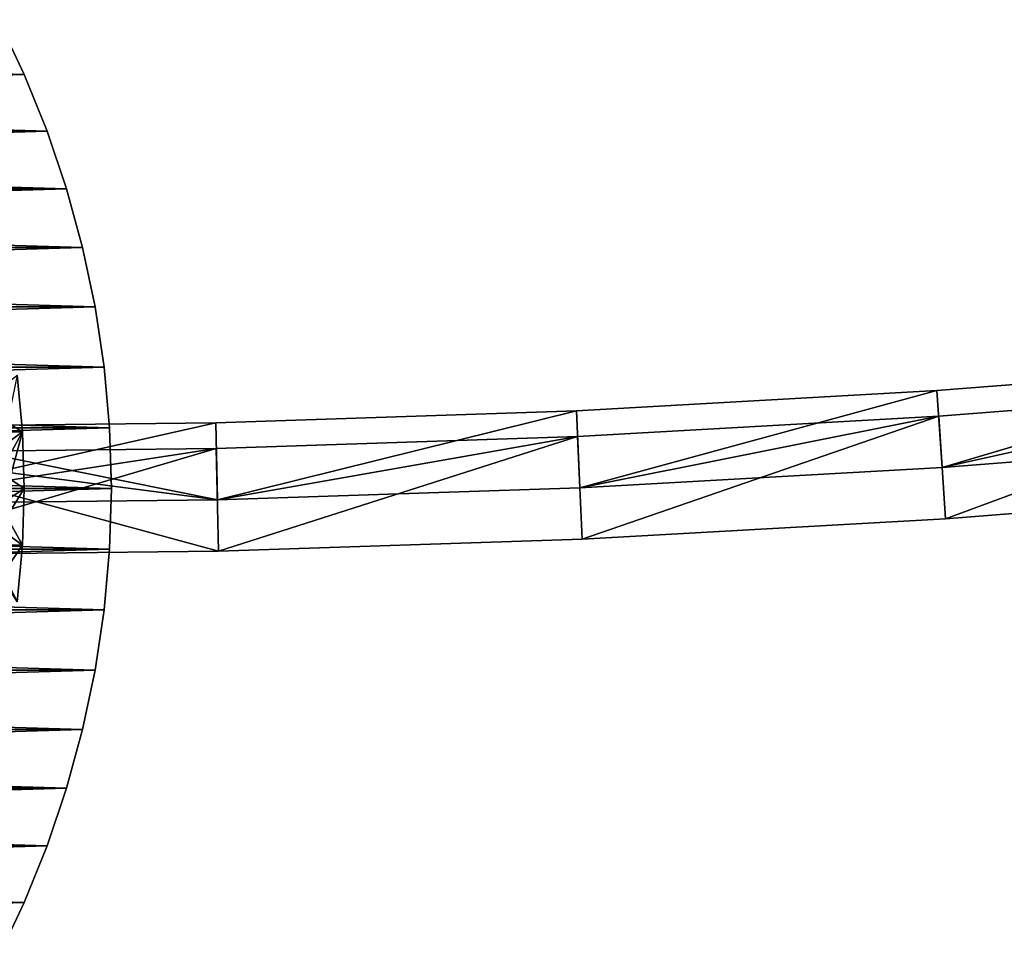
# Model space of a CAD drawing. Header units: millimetres. Extents: x -20 to 891, y -20 to 307.
# Tile 35 of 113: x 18 to 37, y -9 to 9. Entities that reach past the tile are written whole.
import ezdxf

# ---------------------------------------------------------------- set-up
doc = ezdxf.new("R2010")
doc.units = ezdxf.units.MM
doc.header["$LTSCALE"] = 41.718519
for name, color, linetype in [('1', 7, 'CONTINUOUS'), ('10', 7, 'CONTINUOUS'), ('11', 7, 'CONTINUOUS'), ('13', 7, 'CONTINUOUS'), ('14', 7, 'CONTINUOUS'), ('2', 7, 'CONTINUOUS'), ('3', 7, 'CONTINUOUS'), ('4', 7, 'CONTINUOUS'), ('50', 7, 'CONTINUOUS'), ('51', 7, 'CONTINUOUS'), ('52', 7, 'CONTINUOUS'), ('54', 7, 'CONTINUOUS'), ('56', 7, 'CONTINUOUS'), ('58', 7, 'CONTINUOUS'), ('59', 7, 'CONTINUOUS'), ('60', 7, 'CONTINUOUS'), ('61', 7, 'CONTINUOUS'), ('65', 7, 'CONTINUOUS'), ('67', 7, 'CONTINUOUS'), ('69', 7, 'CONTINUOUS')]:
    doc.layers.add(name, color=color, linetype=linetype)

msp = doc.modelspace()

# ---------------------------------------------------------------- linework, layer by layer
at = {"layer": '1', "linetype": 'Continuous'}
for points in [[(17.793, 9.133), (18.303, 8.063), (-18.303, 8.063), (17.793, 9.133)], [(18.303, 8.063), (18.748, 6.964), (-18.748, 6.964), (18.303, 8.063)], [(-18.303, 8.063), (18.303, 8.063), (-18.748, 6.964), (-18.303, 8.063)], [(18.748, 6.964), (19.128, 5.841), (-19.128, 5.841), (18.748, 6.964)], [(-18.748, 6.964), (18.748, 6.964), (-19.128, 5.841), (-18.748, 6.964)], [(19.128, 5.841), (19.44, 4.698), (-19.44, 4.698), (19.128, 5.841)], [(-19.128, 5.841), (19.128, 5.841), (-19.44, 4.698), (-19.128, 5.841)], [(19.44, 4.698), (19.685, 3.538), (-19.685, 3.538), (19.44, 4.698)], [(-19.44, 4.698), (19.44, 4.698), (-19.685, 3.538), (-19.44, 4.698)], [(19.685, 3.538), (19.86, 2.365), (-19.86, 2.366), (19.685, 3.538)], [(-19.685, 3.538), (19.685, 3.538), (-19.86, 2.366), (-19.685, 3.538)], [(-19.86, 2.366), (19.86, 2.365), (-19.965, 1.185), (-19.86, 2.366)], [(19.86, 2.365), (19.965, 1.185), (-19.965, 1.185), (19.86, 2.365)], [(-19.965, 1.185), (20, 0), (-20, 0), (-19.965, 1.185)], [(19.965, 1.185), (20, 0), (-19.965, 1.185), (19.965, 1.185)], [(-20, 0), (20, 0), (19.965, -1.185), (-20, 0)], [(-19.965, -1.185), (-20, 0), (19.965, -1.185), (-19.965, -1.185)], [(-19.86, -2.365), (-19.965, -1.185), (19.965, -1.185), (-19.86, -2.365)], [(19.86, -2.366), (-19.86, -2.365), (19.965, -1.185), (19.86, -2.366)], [(-19.685, -3.538), (-19.86, -2.365), (19.86, -2.366), (-19.685, -3.538)], [(19.685, -3.538), (-19.685, -3.538), (19.86, -2.366), (19.685, -3.538)], [(-19.44, -4.698), (-19.685, -3.538), (19.685, -3.538), (-19.44, -4.698)], [(19.44, -4.698), (-19.44, -4.698), (19.685, -3.538), (19.44, -4.698)], [(-19.128, -5.841), (-19.44, -4.698), (19.44, -4.698), (-19.128, -5.841)], [(19.128, -5.841), (-19.128, -5.841), (19.44, -4.698), (19.128, -5.841)], [(-18.748, -6.964), (-19.128, -5.841), (19.128, -5.841), (-18.748, -6.964)], [(18.748, -6.964), (-18.748, -6.964), (19.128, -5.841), (18.748, -6.964)], [(-18.303, -8.063), (-18.748, -6.964), (18.748, -6.964), (-18.303, -8.063)], [(18.303, -8.063), (-18.303, -8.063), (18.748, -6.964), (18.303, -8.063)], [(-17.793, -9.133), (-18.303, -8.063), (18.303, -8.063), (-17.793, -9.133)], [(17.793, -9.133), (-17.793, -9.133), (18.303, -8.063), (17.793, -9.133)]]:
    msp.add_3dface(points, dxfattribs=at)
at = {"layer": '10', "linetype": 'Continuous'}
for points in [[(18.167, 2.206, 1.773), (18.267, 1.105, 1.773), (18.167, 2.206, 1.5), (18.167, 2.206, 1.773)], [(18.167, 2.206, 1.5), (18.267, 1.105, 1.773), (18.267, 1.105, 1.5), (18.167, 2.206, 1.5)], [(18.267, 1.105, 1.773), (18.3, 0, 1.773), (18.267, 1.105, 1.5), (18.267, 1.105, 1.773)], [(18.267, 1.105, 1.5), (18.3, 0, 1.773), (18.3, 0, 1.5), (18.267, 1.105, 1.5)], [(18.3, 0, 1.773), (18.267, -1.105, 1.773), (18.3, 0, 1.5), (18.3, 0, 1.773)], [(18.3, 0, 1.5), (18.267, -1.105, 1.773), (18.267, -1.105, 1.5), (18.3, 0, 1.5)], [(18.267, -1.105, 1.773), (18.167, -2.206, 1.773), (18.267, -1.105, 1.5), (18.267, -1.105, 1.773)], [(18.267, -1.105, 1.5), (18.167, -2.206, 1.773), (18.167, -2.206, 1.5), (18.267, -1.105, 1.5)]]:
    msp.add_3dface(points, dxfattribs=at)
at = {"layer": '11', "linetype": 'Continuous'}
for points in [[(18.267, -1.105, 1.773), (18.3, 0, 1.773), (17.963, -0.553, 3), (18.267, -1.105, 1.773)], [(18.3, 0, 1.773), (17.971, 0, 3), (17.963, -0.553, 3), (18.3, 0, 1.773)], [(17.937, -1.106, 3), (18.267, -1.105, 1.773), (17.963, -0.553, 3), (17.937, -1.106, 3)], [(18.167, -2.206, 1.773), (18.267, -1.105, 1.773), (17.895, -1.658, 3), (18.167, -2.206, 1.773)], [(17.895, -1.658, 3), (18.267, -1.105, 1.773), (17.937, -1.106, 3), (17.895, -1.658, 3)]]:
    msp.add_3dface(points, dxfattribs=at)
at = {"layer": '13', "linetype": 'Continuous'}
for points in [[(18.267, 1.105, 1.773), (18.167, 2.206, 1.773), (17.937, 1.107, 3), (18.267, 1.105, 1.773)], [(18.267, 1.105, 1.773), (17.937, 1.107, 3), (17.963, 0.554, 3), (18.267, 1.105, 1.773)], [(17.971, 0, 3), (18.267, 1.105, 1.773), (17.963, 0.554, 3), (17.971, 0, 3)], [(18.3, 0, 1.773), (18.267, 1.105, 1.773), (17.971, 0, 3), (18.3, 0, 1.773)]]:
    msp.add_3dface(points, dxfattribs=at)
at = {"layer": '14', "linetype": 'Continuous'}
for points in [[(17.425, 1.615, 1.038), (18.167, 2.206, 1.5), (18.267, 1.105, 1.5), (17.425, 1.615, 1.038)], [(17.467, 1.077, 1.038), (17.425, 1.615, 1.038), (18.267, 1.105, 1.5), (17.467, 1.077, 1.038)], [(17.492, 0.539, 1.038), (17.467, 1.077, 1.038), (18.267, 1.105, 1.5), (17.492, 0.539, 1.038)], [(17.492, 0.539, 1.038), (18.267, 1.105, 1.5), (18.3, 0, 1.5), (17.492, 0.539, 1.038)], [(17.5, 0, 1.038), (17.492, 0.539, 1.038), (18.3, 0, 1.5), (17.5, 0, 1.038)], [(17.492, -0.539, 1.038), (17.5, 0, 1.038), (18.3, 0, 1.5), (17.492, -0.539, 1.038)], [(17.492, -0.539, 1.038), (18.3, 0, 1.5), (18.267, -1.105, 1.5), (17.492, -0.539, 1.038)], [(17.467, -1.077, 1.038), (17.492, -0.539, 1.038), (18.267, -1.105, 1.5), (17.467, -1.077, 1.038)], [(17.467, -1.077, 1.038), (18.267, -1.105, 1.5), (18.167, -2.206, 1.5), (17.467, -1.077, 1.038)]]:
    msp.add_3dface(points, dxfattribs=at)
at = {"layer": '2', "linetype": 'Continuous'}
for points in [[(18.303, 8.063), (17.793, 9.133), (18.303, 8.063, 65), (18.303, 8.063)], [(18.303, 8.063, 65), (17.793, 9.133), (17.793, 9.133, 65), (18.303, 8.063, 65)], [(18.748, 6.964), (18.303, 8.063), (18.748, 6.964, 65), (18.748, 6.964)], [(18.748, 6.964, 65), (18.303, 8.063), (18.303, 8.063, 65), (18.748, 6.964, 65)], [(19.128, 5.841), (18.748, 6.964), (19.128, 5.841, 65), (19.128, 5.841)], [(19.128, 5.841, 65), (18.748, 6.964), (18.748, 6.964, 65), (19.128, 5.841, 65)], [(19.44, 4.698), (19.128, 5.841), (19.44, 4.698, 65), (19.44, 4.698)], [(19.44, 4.698, 65), (19.128, 5.841), (19.128, 5.841, 65), (19.44, 4.698, 65)], [(19.685, 3.538), (19.44, 4.698), (19.685, 3.538, 65), (19.685, 3.538)], [(19.685, 3.538, 65), (19.44, 4.698), (19.44, 4.698, 65), (19.685, 3.538, 65)], [(19.86, 2.365), (19.685, 3.538), (19.86, 2.366, 65), (19.86, 2.365)], [(19.86, 2.366, 65), (19.685, 3.538), (19.685, 3.538, 65), (19.86, 2.366, 65)], [(19.965, 1.185, 65), (19.86, 2.365), (19.86, 2.366, 65), (19.965, 1.185, 65)], [(19.965, 1.185), (19.86, 2.365), (19.965, 1.185, 65), (19.965, 1.185)], [(20, 0), (19.965, 1.185), (20, 0, 65), (20, 0)], [(20, 0, 65), (19.965, 1.185), (19.965, 1.185, 65), (20, 0, 65)]]:
    msp.add_3dface(points, dxfattribs=at)
at = {"layer": '3', "linetype": 'Continuous'}
for points in [[(19.965, -1.185), (20, 0), (19.965, -1.185, 65), (19.965, -1.185)], [(20, 0), (20, 0, 65), (19.965, -1.185, 65), (20, 0)], [(19.86, -2.366), (19.965, -1.185), (19.86, -2.365, 65), (19.86, -2.366)], [(19.86, -2.365, 65), (19.965, -1.185), (19.965, -1.185, 65), (19.86, -2.365, 65)], [(19.685, -3.538, 65), (19.86, -2.366), (19.86, -2.365, 65), (19.685, -3.538, 65)], [(19.685, -3.538), (19.86, -2.366), (19.685, -3.538, 65), (19.685, -3.538)], [(19.44, -4.698), (19.685, -3.538), (19.44, -4.698, 65), (19.44, -4.698)], [(19.44, -4.698, 65), (19.685, -3.538), (19.685, -3.538, 65), (19.44, -4.698, 65)], [(19.128, -5.841), (19.44, -4.698), (19.128, -5.841, 65), (19.128, -5.841)], [(19.128, -5.841, 65), (19.44, -4.698), (19.44, -4.698, 65), (19.128, -5.841, 65)], [(18.748, -6.964), (19.128, -5.841), (18.748, -6.964, 65), (18.748, -6.964)], [(18.748, -6.964, 65), (19.128, -5.841), (19.128, -5.841, 65), (18.748, -6.964, 65)], [(18.303, -8.063), (18.748, -6.964), (18.303, -8.063, 65), (18.303, -8.063)], [(18.303, -8.063, 65), (18.748, -6.964), (18.748, -6.964, 65), (18.303, -8.063, 65)], [(17.793, -9.133), (18.303, -8.063), (17.793, -9.133, 65), (17.793, -9.133)], [(17.793, -9.133, 65), (18.303, -8.063), (18.303, -8.063, 65), (17.793, -9.133, 65)]]:
    msp.add_3dface(points, dxfattribs=at)
at = {"layer": '4', "linetype": 'Continuous'}
for points in [[(18.303, 8.063, 65), (-17.793, 9.133, 65), (-18.303, 8.063, 65), (18.303, 8.063, 65)], [(18.303, 8.063, 65), (17.793, 9.133, 65), (-17.793, 9.133, 65), (18.303, 8.063, 65)], [(18.748, 6.964, 65), (-18.303, 8.063, 65), (-18.748, 6.964, 65), (18.748, 6.964, 65)], [(18.748, 6.964, 65), (18.303, 8.063, 65), (-18.303, 8.063, 65), (18.748, 6.964, 65)], [(19.128, 5.841, 65), (-18.748, 6.964, 65), (-19.128, 5.841, 65), (19.128, 5.841, 65)], [(19.128, 5.841, 65), (18.748, 6.964, 65), (-18.748, 6.964, 65), (19.128, 5.841, 65)], [(19.44, 4.698, 65), (-19.128, 5.841, 65), (-19.44, 4.698, 65), (19.44, 4.698, 65)], [(19.44, 4.698, 65), (19.128, 5.841, 65), (-19.128, 5.841, 65), (19.44, 4.698, 65)], [(19.685, 3.538, 65), (-19.44, 4.698, 65), (-19.685, 3.538, 65), (19.685, 3.538, 65)], [(19.685, 3.538, 65), (19.44, 4.698, 65), (-19.44, 4.698, 65), (19.685, 3.538, 65)], [(19.86, 2.366, 65), (-19.685, 3.538, 65), (-19.86, 2.365, 65), (19.86, 2.366, 65)], [(19.86, 2.366, 65), (19.685, 3.538, 65), (-19.685, 3.538, 65), (19.86, 2.366, 65)], [(19.965, 1.185, 65), (-19.86, 2.365, 65), (-19.965, 1.185, 65), (19.965, 1.185, 65)], [(19.965, 1.185, 65), (19.86, 2.366, 65), (-19.86, 2.365, 65), (19.965, 1.185, 65)], [(20, 0, 65), (19.965, 1.185, 65), (-20, 0, 65), (20, 0, 65)], [(19.965, 1.185, 65), (-19.965, 1.185, 65), (-20, 0, 65), (19.965, 1.185, 65)], [(20, 0, 65), (-20, 0, 65), (-19.965, -1.185, 65), (20, 0, 65)], [(20, 0, 65), (-19.965, -1.185, 65), (19.965, -1.185, 65), (20, 0, 65)], [(-19.965, -1.185, 65), (-19.86, -2.366, 65), (19.86, -2.365, 65), (-19.965, -1.185, 65)], [(-19.965, -1.185, 65), (19.86, -2.365, 65), (19.965, -1.185, 65), (-19.965, -1.185, 65)], [(-19.86, -2.366, 65), (19.685, -3.538, 65), (19.86, -2.365, 65), (-19.86, -2.366, 65)], [(-19.86, -2.366, 65), (-19.685, -3.538, 65), (19.685, -3.538, 65), (-19.86, -2.366, 65)], [(-19.685, -3.538, 65), (-19.44, -4.698, 65), (19.44, -4.698, 65), (-19.685, -3.538, 65)], [(-19.685, -3.538, 65), (19.44, -4.698, 65), (19.685, -3.538, 65), (-19.685, -3.538, 65)], [(-19.44, -4.698, 65), (-19.128, -5.841, 65), (19.128, -5.841, 65), (-19.44, -4.698, 65)], [(-19.44, -4.698, 65), (19.128, -5.841, 65), (19.44, -4.698, 65), (-19.44, -4.698, 65)], [(-19.128, -5.841, 65), (-18.748, -6.964, 65), (18.748, -6.964, 65), (-19.128, -5.841, 65)], [(-19.128, -5.841, 65), (18.748, -6.964, 65), (19.128, -5.841, 65), (-19.128, -5.841, 65)], [(-18.748, -6.964, 65), (-18.303, -8.063, 65), (18.303, -8.063, 65), (-18.748, -6.964, 65)], [(-18.748, -6.964, 65), (18.303, -8.063, 65), (18.748, -6.964, 65), (-18.748, -6.964, 65)], [(-18.303, -8.063, 65), (17.793, -9.133, 65), (18.303, -8.063, 65), (-18.303, -8.063, 65)]]:
    msp.add_3dface(points, dxfattribs=at)
at = {"layer": '50', "linetype": 'Continuous'}
for points in [[(43.089, 2.455, 30.5), (36.18, 0.41, 30.5), (36.079, 1.906, 30.5), (43.089, 2.455, 30.5)], [(43.223, 0.961, 30.5), (36.18, 0.41, 30.5), (43.089, 2.455, 30.5), (43.223, 0.961, 30.5)], [(36.079, 1.906, 30.5), (29.126, 0.015, 30.5), (29.059, 1.514, 30.5), (36.079, 1.906, 30.5)], [(36.18, 0.41, 30.5), (29.126, 0.015, 30.5), (36.079, 1.906, 30.5), (36.18, 0.41, 30.5)], [(29.059, 1.514, 30.5), (22.065, -0.221, 30.5), (22.031, 1.278, 30.5), (29.059, 1.514, 30.5)], [(29.126, 0.015, 30.5), (22.065, -0.221, 30.5), (29.059, 1.514, 30.5), (29.126, 0.015, 30.5)], [(15, -0.3, 30.5), (15, 1.2, 30.5), (22.031, 1.278, 30.5), (15, -0.3, 30.5)], [(22.065, -0.221, 30.5), (15, -0.3, 30.5), (22.031, 1.278, 30.5), (22.065, -0.221, 30.5)]]:
    msp.add_3dface(points, dxfattribs=at)
at = {"layer": '51', "linetype": 'Continuous'}
for points in [[(36.18, 0.41, 30.5), (43.223, 0.961, 30.5), (36.18, 0.41, 24), (36.18, 0.41, 30.5)], [(36.18, 0.41, 24), (43.223, 0.961, 30.5), (43.223, 0.961, 24), (36.18, 0.41, 24)], [(29.126, 0.015, 30.5), (36.18, 0.41, 30.5), (29.126, 0.015, 24), (29.126, 0.015, 30.5)], [(29.126, 0.015, 24), (36.18, 0.41, 30.5), (36.18, 0.41, 24), (29.126, 0.015, 24)], [(22.065, -0.221, 30.5), (29.126, 0.015, 30.5), (22.065, -0.221, 24), (22.065, -0.221, 30.5)], [(22.065, -0.221, 24), (29.126, 0.015, 30.5), (29.126, 0.015, 24), (22.065, -0.221, 24)], [(15, -0.3, 24), (15, -0.3, 30.5), (22.065, -0.221, 30.5), (15, -0.3, 24)], [(15, -0.3, 24), (22.065, -0.221, 30.5), (22.065, -0.221, 24), (15, -0.3, 24)]]:
    msp.add_3dface(points, dxfattribs=at)
at = {"layer": '52', "linetype": 'Continuous'}
for points in [[(36.113, 1.407, 24), (36.18, 0.41, 24), (43.134, 1.957, 24), (36.113, 1.407, 24)], [(36.18, 0.41, 24), (43.223, 0.961, 24), (43.134, 1.957, 24), (36.18, 0.41, 24)], [(29.081, 1.014, 24), (29.126, 0.015, 24), (36.113, 1.407, 24), (29.081, 1.014, 24)], [(29.126, 0.015, 24), (36.18, 0.41, 24), (36.113, 1.407, 24), (29.126, 0.015, 24)], [(22.042, 0.779, 24), (22.065, -0.221, 24), (29.081, 1.014, 24), (22.042, 0.779, 24)], [(22.065, -0.221, 24), (29.126, 0.015, 24), (29.081, 1.014, 24), (22.065, -0.221, 24)], [(15, 0.7, 24), (22.065, -0.221, 24), (22.042, 0.779, 24), (15, 0.7, 24)], [(15, -0.3, 24), (22.065, -0.221, 24), (15, 0.7, 24), (15, -0.3, 24)]]:
    msp.add_3dface(points, dxfattribs=at)
at = {"layer": '54', "linetype": 'Continuous'}
for points in [[(43.134, 1.957, 4), (36.247, -0.588, 4), (36.113, 1.407, 4), (43.134, 1.957, 4)], [(43.312, -0.035, 4), (36.247, -0.588, 4), (43.134, 1.957, 4), (43.312, -0.035, 4)], [(36.113, 1.407, 4), (29.17, -0.984, 4), (29.081, 1.014, 4), (36.113, 1.407, 4)], [(36.247, -0.588, 4), (29.17, -0.984, 4), (36.113, 1.407, 4), (36.247, -0.588, 4)], [(29.081, 1.014, 4), (22.087, -1.221, 4), (22.042, 0.779, 4), (29.081, 1.014, 4)], [(29.17, -0.984, 4), (22.087, -1.221, 4), (29.081, 1.014, 4), (29.17, -0.984, 4)], [(15, -1.3, 4), (15, 0.7, 4), (22.042, 0.779, 4), (15, -1.3, 4)], [(22.087, -1.221, 4), (15, -1.3, 4), (22.042, 0.779, 4), (22.087, -1.221, 4)]]:
    msp.add_3dface(points, dxfattribs=at)
at = {"layer": '56', "linetype": 'Continuous'}
for points in [[(43.134, 1.957, 59), (36.113, 1.407, 59), (36.247, -0.588, 59), (43.134, 1.957, 59)], [(43.312, -0.035, 59), (43.134, 1.957, 59), (36.247, -0.588, 59), (43.312, -0.035, 59)], [(36.113, 1.407, 59), (29.081, 1.014, 59), (29.17, -0.984, 59), (36.113, 1.407, 59)], [(36.247, -0.588, 59), (36.113, 1.407, 59), (29.17, -0.984, 59), (36.247, -0.588, 59)], [(29.081, 1.014, 59), (22.042, 0.779, 59), (22.087, -1.221, 59), (29.081, 1.014, 59)], [(29.17, -0.984, 59), (29.081, 1.014, 59), (22.087, -1.221, 59), (29.17, -0.984, 59)], [(22.042, 0.779, 59), (15, 0.7, 59), (22.087, -1.221, 59), (22.042, 0.779, 59)], [(15, 0.7, 59), (15, -1.3, 59), (22.087, -1.221, 59), (15, 0.7, 59)]]:
    msp.add_3dface(points, dxfattribs=at)
at = {"layer": '58', "linetype": 'Continuous'}
for points in [[(43.134, 1.957, 39), (36.18, 0.41, 39), (36.113, 1.407, 39), (43.134, 1.957, 39)], [(43.223, 0.961, 39), (36.18, 0.41, 39), (43.134, 1.957, 39), (43.223, 0.961, 39)], [(36.113, 1.407, 39), (29.126, 0.015, 39), (29.081, 1.014, 39), (36.113, 1.407, 39)], [(36.18, 0.41, 39), (29.126, 0.015, 39), (36.113, 1.407, 39), (36.18, 0.41, 39)], [(29.081, 1.014, 39), (22.065, -0.221, 39), (22.042, 0.779, 39), (29.081, 1.014, 39)], [(29.126, 0.015, 39), (22.065, -0.221, 39), (29.081, 1.014, 39), (29.126, 0.015, 39)], [(15, -0.3, 39), (15, 0.7, 39), (22.042, 0.779, 39), (15, -0.3, 39)], [(22.065, -0.221, 39), (15, -0.3, 39), (22.042, 0.779, 39), (22.065, -0.221, 39)]]:
    msp.add_3dface(points, dxfattribs=at)
at = {"layer": '59', "linetype": 'Continuous'}
for points in [[(36.18, 0.41, 39), (43.223, 0.961, 39), (36.18, 0.41, 32.5), (36.18, 0.41, 39)], [(36.18, 0.41, 32.5), (43.223, 0.961, 39), (43.223, 0.961, 32.5), (36.18, 0.41, 32.5)], [(29.126, 0.015, 39), (36.18, 0.41, 39), (29.126, 0.015, 32.5), (29.126, 0.015, 39)], [(29.126, 0.015, 32.5), (36.18, 0.41, 39), (36.18, 0.41, 32.5), (29.126, 0.015, 32.5)], [(22.065, -0.221, 39), (29.126, 0.015, 39), (22.065, -0.221, 32.5), (22.065, -0.221, 39)], [(22.065, -0.221, 32.5), (29.126, 0.015, 39), (29.126, 0.015, 32.5), (22.065, -0.221, 32.5)], [(15, -0.3, 32.5), (15, -0.3, 39), (22.065, -0.221, 39), (15, -0.3, 32.5)], [(15, -0.3, 32.5), (22.065, -0.221, 39), (22.065, -0.221, 32.5), (15, -0.3, 32.5)]]:
    msp.add_3dface(points, dxfattribs=at)
at = {"layer": '60', "linetype": 'Continuous'}
for points in [[(36.079, 1.906, 32.5), (36.18, 0.41, 32.5), (43.089, 2.455, 32.5), (36.079, 1.906, 32.5)], [(36.18, 0.41, 32.5), (43.223, 0.961, 32.5), (43.089, 2.455, 32.5), (36.18, 0.41, 32.5)], [(29.059, 1.514, 32.5), (29.126, 0.015, 32.5), (36.079, 1.906, 32.5), (29.059, 1.514, 32.5)], [(29.126, 0.015, 32.5), (36.18, 0.41, 32.5), (36.079, 1.906, 32.5), (29.126, 0.015, 32.5)], [(22.031, 1.278, 32.5), (22.065, -0.221, 32.5), (29.059, 1.514, 32.5), (22.031, 1.278, 32.5)], [(22.065, -0.221, 32.5), (29.126, 0.015, 32.5), (29.059, 1.514, 32.5), (22.065, -0.221, 32.5)], [(15, 1.2, 32.5), (22.065, -0.221, 32.5), (22.031, 1.278, 32.5), (15, 1.2, 32.5)], [(15, 1.2, 32.5), (15, -0.3, 32.5), (22.065, -0.221, 32.5), (15, 1.2, 32.5)]]:
    msp.add_3dface(points, dxfattribs=at)
at = {"layer": '61', "linetype": 'Continuous'}
for points in [[(43.089, 2.455, 30.5), (36.079, 1.906, 30.5), (43.089, 2.455, 32.5), (43.089, 2.455, 30.5)], [(36.079, 1.906, 30.5), (36.079, 1.906, 32.5), (43.089, 2.455, 32.5), (36.079, 1.906, 30.5)], [(36.079, 1.906, 30.5), (29.059, 1.514, 30.5), (36.079, 1.906, 32.5), (36.079, 1.906, 30.5)], [(29.059, 1.514, 30.5), (29.059, 1.514, 32.5), (36.079, 1.906, 32.5), (29.059, 1.514, 30.5)], [(29.059, 1.514, 30.5), (22.031, 1.278, 30.5), (29.059, 1.514, 32.5), (29.059, 1.514, 30.5)], [(22.031, 1.278, 30.5), (22.031, 1.278, 32.5), (29.059, 1.514, 32.5), (22.031, 1.278, 30.5)], [(15, 1.2, 30.5), (15, 1.2, 32.5), (22.031, 1.278, 32.5), (15, 1.2, 30.5)], [(22.031, 1.278, 30.5), (15, 1.2, 30.5), (22.031, 1.278, 32.5), (22.031, 1.278, 30.5)]]:
    msp.add_3dface(points, dxfattribs=at)
at = {"layer": '65', "linetype": 'Continuous'}
for points in [[(36.113, 1.407, 59), (43.134, 1.957, 59), (36.113, 1.407, 39), (36.113, 1.407, 59)], [(43.134, 1.957, 59), (43.134, 1.957, 39), (36.113, 1.407, 39), (43.134, 1.957, 59)], [(29.081, 1.014, 59), (36.113, 1.407, 59), (29.081, 1.014, 39), (29.081, 1.014, 59)], [(36.113, 1.407, 59), (36.113, 1.407, 39), (29.081, 1.014, 39), (36.113, 1.407, 59)], [(22.042, 0.779, 59), (29.081, 1.014, 59), (22.042, 0.779, 39), (22.042, 0.779, 59)], [(29.081, 1.014, 59), (29.081, 1.014, 39), (22.042, 0.779, 39), (29.081, 1.014, 59)], [(15, 0.7, 59), (22.042, 0.779, 59), (15, 0.7, 39), (15, 0.7, 59)], [(15, 0.7, 39), (22.042, 0.779, 59), (22.042, 0.779, 39), (15, 0.7, 39)]]:
    msp.add_3dface(points, dxfattribs=at)
at = {"layer": '67', "linetype": 'Continuous'}
for points in [[(36.247, -0.588, 4), (43.312, -0.035, 4), (36.247, -0.588, 59), (36.247, -0.588, 4)], [(43.312, -0.035, 4), (43.312, -0.035, 59), (36.247, -0.588, 59), (43.312, -0.035, 4)], [(29.17, -0.984, 4), (36.247, -0.588, 4), (29.17, -0.984, 59), (29.17, -0.984, 4)], [(36.247, -0.588, 4), (36.247, -0.588, 59), (29.17, -0.984, 59), (36.247, -0.588, 4)], [(22.087, -1.221, 4), (29.17, -0.984, 4), (22.087, -1.221, 59), (22.087, -1.221, 4)], [(29.17, -0.984, 4), (29.17, -0.984, 59), (22.087, -1.221, 59), (29.17, -0.984, 4)], [(15, -1.3, 4), (22.087, -1.221, 4), (15, -1.3, 59), (15, -1.3, 4)], [(15, -1.3, 59), (22.087, -1.221, 4), (22.087, -1.221, 59), (15, -1.3, 59)]]:
    msp.add_3dface(points, dxfattribs=at)
at = {"layer": '69', "linetype": 'Continuous'}
for points in [[(36.113, 1.407, 24), (43.134, 1.957, 24), (36.113, 1.407, 4), (36.113, 1.407, 24)], [(43.134, 1.957, 24), (43.134, 1.957, 4), (36.113, 1.407, 4), (43.134, 1.957, 24)], [(29.081, 1.014, 24), (36.113, 1.407, 24), (29.081, 1.014, 4), (29.081, 1.014, 24)], [(36.113, 1.407, 24), (36.113, 1.407, 4), (29.081, 1.014, 4), (36.113, 1.407, 24)], [(22.042, 0.779, 24), (29.081, 1.014, 24), (22.042, 0.779, 4), (22.042, 0.779, 24)], [(29.081, 1.014, 24), (29.081, 1.014, 4), (22.042, 0.779, 4), (29.081, 1.014, 24)], [(15, 0.7, 24), (22.042, 0.779, 24), (15, 0.7, 4), (15, 0.7, 24)], [(15, 0.7, 4), (22.042, 0.779, 24), (22.042, 0.779, 4), (15, 0.7, 4)]]:
    msp.add_3dface(points, dxfattribs=at)

doc.saveas('drawing.dxf')
